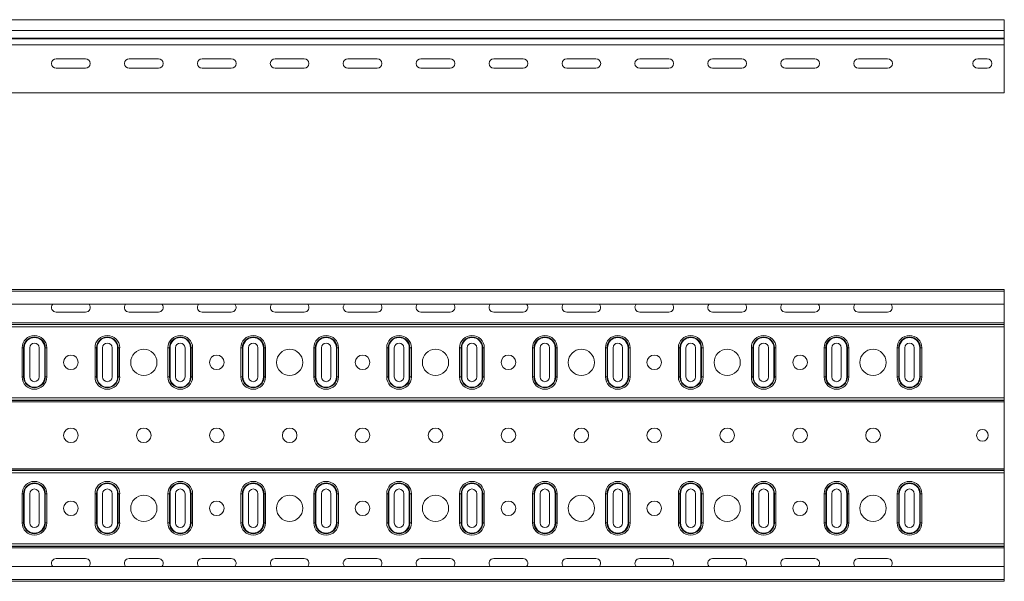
# Model space of a CAD drawing. Header units: millimetres. Extents: x -583 to 2827, y -4183 to -259.
# Tile 17 of 19: x 2085 to 2760, y -1904 to -1519. Entities that reach past the tile are written whole.
import ezdxf

# ---------------------------------------------------------------- set-up
doc = ezdxf.new("R2010")
doc.units = ezdxf.units.MM

msp = doc.modelspace()

# ---------------------------------------------------------------- linework, layer by layer
at = {"color": 7, "linetype": 'Continuous', "lineweight": 15}
for p, q in [((2759.92, -1519.15), (291.92, -1519.15)), ((2759.92, -1526.61), (2759.92, -1519.15)), ((291.92, -1526.61), (2759.92, -1526.61)), ((291.92, -1531.91), (2759.92, -1531.91)), ((291.92, -1532.28), (2759.92, -1532.28)), ((2759.92, -1531.91), (2759.92, -1526.61)), ((2759.92, -1532.28), (2759.92, -1531.91)), ((2759.92, -1536.41), (2759.92, -1532.28)), ((291.92, -1536.41), (2759.92, -1536.41)), ((2759.92, -1567.35), (2759.92, -1536.41)), ((2129.92, -1545.9), (2109.92, -1545.9)), ((2179.92, -1545.9), (2159.92, -1545.9)), ((2229.92, -1545.9), (2209.92, -1545.9)), ((2279.92, -1545.9), (2259.92, -1545.9)), ((2329.92, -1545.9), (2309.92, -1545.9)), ((2379.92, -1545.9), (2359.92, -1545.9)), ((2429.92, -1545.9), (2409.92, -1545.9)), ((2479.92, -1545.9), (2459.92, -1545.9)), ((2529.92, -1545.9), (2509.92, -1545.9)), ((2579.92, -1545.9), (2559.92, -1545.9)), ((2629.92, -1545.9), (2609.92, -1545.9)), ((2679.92, -1545.9), (2659.92, -1545.9)), ((2741.67, -1545.9), (2748.17, -1545.9)), ((2109.92, -1552.4), (2129.92, -1552.4)), ((2159.92, -1552.4), (2179.92, -1552.4)), ((2209.92, -1552.4), (2229.92, -1552.4)), ((2259.92, -1552.4), (2279.92, -1552.4)), ((2309.92, -1552.4), (2329.92, -1552.4)), ((2359.92, -1552.4), (2379.92, -1552.4)), ((2409.92, -1552.4), (2429.92, -1552.4)), ((2459.92, -1552.4), (2479.92, -1552.4)), ((2509.92, -1552.4), (2529.92, -1552.4)), ((2559.92, -1552.4), (2579.92, -1552.4)), ((2609.92, -1552.4), (2629.92, -1552.4)), ((2659.92, -1552.4), (2679.92, -1552.4)), ((2748.17, -1552.4), (2741.67, -1552.4)), ((291.92, -1569.15), (2759.92, -1569.15)), ((2759.92, -1569.15), (2759.92, -1567.35)), ((291.92, -1703.92), (2759.92, -1703.92)), ((2759.92, -1705.05), (291.92, -1705.05)), ((2759.92, -1705.05), (2759.92, -1703.92)), ((2759.92, -1714.15), (2759.92, -1705.05)), ((291.92, -1714.15), (2759.92, -1714.15)), ((2759.92, -1714.15), (2759.92, -1726.81)), ((2109.92, -1719.52), (2129.92, -1719.52)), ((2159.92, -1719.52), (2179.92, -1719.52)), ((2209.92, -1719.52), (2229.92, -1719.52)), ((2259.92, -1719.52), (2279.92, -1719.52)), ((2309.92, -1719.52), (2329.92, -1719.52)), ((2359.92, -1719.52), (2379.92, -1719.52)), ((2409.92, -1719.52), (2429.92, -1719.52)), ((2459.92, -1719.52), (2479.92, -1719.52)), ((2509.92, -1719.52), (2529.92, -1719.52)), ((2559.92, -1719.52), (2579.92, -1719.52)), ((2609.92, -1719.52), (2629.92, -1719.52)), ((2659.92, -1719.52), (2679.92, -1719.52)), ((291.92, -1726.81), (2759.92, -1726.81)), ((291.92, -1727.87), (2759.92, -1727.87)), ((291.92, -1727.99), (2759.92, -1727.99)), ((2759.92, -1726.81), (2759.92, -1727.87)), ((2759.92, -1727.87), (2759.92, -1727.99)), ((2759.92, -1727.99), (2759.92, -1729.54)), ((291.92, -1729.54), (2759.92, -1729.54)), ((2759.92, -1729.54), (2759.92, -1778.3)), ((2086.47, -1763.92), (2086.47, -1743.92)), ((2086.47, -1743.92), (2087.51, -1743.92)), ((2087.51, -1763.92), (2087.51, -1743.92)), ((2087.51, -1743.92), (2087.89, -1743.92)), ((2087.89, -1743.92), (2087.89, -1763.92)), ((2091.67, -1743.92), (2091.67, -1763.92)), ((2098.17, -1763.92), (2098.17, -1743.92)), ((2101.95, -1763.92), (2101.95, -1743.92)), ((2101.95, -1743.92), (2102.33, -1743.92)), ((2102.33, -1743.92), (2103.36, -1743.92)), ((2102.33, -1743.92), (2102.33, -1763.92)), ((2103.36, -1743.92), (2103.36, -1763.92)), ((2136.47, -1763.92), (2136.47, -1743.92)), ((2136.47, -1743.92), (2137.51, -1743.92)), ((2137.51, -1763.92), (2137.51, -1743.92)), ((2137.51, -1743.92), (2137.89, -1743.92)), ((2137.89, -1743.92), (2137.89, -1763.92)), ((2141.67, -1743.92), (2141.67, -1763.92)), ((2148.17, -1763.92), (2148.17, -1743.92)), ((2151.95, -1763.92), (2151.95, -1743.92)), ((2151.95, -1743.92), (2152.33, -1743.92)), ((2152.33, -1743.92), (2153.36, -1743.92)), ((2152.33, -1743.92), (2152.33, -1763.92)), ((2153.36, -1743.92), (2153.36, -1763.92)), ((2186.47, -1763.92), (2186.47, -1743.92)), ((2186.47, -1743.92), (2187.51, -1743.92)), ((2187.51, -1763.92), (2187.51, -1743.92)), ((2187.51, -1743.92), (2187.89, -1743.92)), ((2187.89, -1743.92), (2187.89, -1763.92)), ((2191.67, -1743.92), (2191.67, -1763.92)), ((2198.17, -1763.92), (2198.17, -1743.92)), ((2201.95, -1763.92), (2201.95, -1743.92)), ((2201.95, -1743.92), (2202.33, -1743.92)), ((2202.33, -1743.92), (2203.36, -1743.92)), ((2202.33, -1743.92), (2202.33, -1763.92)), ((2203.36, -1743.92), (2203.36, -1763.92)), ((2236.47, -1763.92), (2236.47, -1743.92)), ((2236.47, -1743.92), (2237.51, -1743.92)), ((2237.51, -1763.92), (2237.51, -1743.92)), ((2237.51, -1743.92), (2237.89, -1743.92)), ((2237.89, -1743.92), (2237.89, -1763.92)), ((2241.67, -1743.92), (2241.67, -1763.92)), ((2248.17, -1763.92), (2248.17, -1743.92)), ((2251.95, -1763.92), (2251.95, -1743.92)), ((2251.95, -1743.92), (2252.33, -1743.92)), ((2252.33, -1743.92), (2253.36, -1743.92)), ((2252.33, -1743.92), (2252.33, -1763.92)), ((2253.36, -1743.92), (2253.36, -1763.92)), ((2286.47, -1763.92), (2286.47, -1743.92)), ((2286.47, -1743.92), (2287.51, -1743.92)), ((2287.51, -1763.92), (2287.51, -1743.92)), ((2287.51, -1743.92), (2287.89, -1743.92)), ((2287.89, -1743.92), (2287.89, -1763.92)), ((2291.67, -1743.92), (2291.67, -1763.92)), ((2298.17, -1763.92), (2298.17, -1743.92)), ((2301.95, -1743.92), (2302.33, -1743.92)), ((2301.95, -1763.92), (2301.95, -1743.92)), ((2302.33, -1743.92), (2303.36, -1743.92)), ((2302.33, -1743.92), (2302.33, -1763.92)), ((2303.36, -1743.92), (2303.36, -1763.92)), ((2336.47, -1763.92), (2336.47, -1743.92)), ((2336.47, -1743.92), (2337.51, -1743.92)), ((2337.51, -1763.92), (2337.51, -1743.92)), ((2337.51, -1743.92), (2337.89, -1743.92)), ((2337.89, -1743.92), (2337.89, -1763.92)), ((2341.67, -1743.92), (2341.67, -1763.92)), ((2348.17, -1763.92), (2348.17, -1743.92)), ((2351.95, -1763.92), (2351.95, -1743.92)), ((2351.95, -1743.92), (2352.33, -1743.92)), ((2352.33, -1743.92), (2353.36, -1743.92)), ((2352.33, -1743.92), (2352.33, -1763.92)), ((2353.36, -1743.92), (2353.36, -1763.92)), ((2386.47, -1763.92), (2386.47, -1743.92)), ((2386.47, -1743.92), (2387.51, -1743.92)), ((2387.51, -1763.92), (2387.51, -1743.92)), ((2387.51, -1743.92), (2387.89, -1743.92)), ((2387.89, -1743.92), (2387.89, -1763.92)), ((2391.67, -1743.92), (2391.67, -1763.92)), ((2398.17, -1763.92), (2398.17, -1743.92)), ((2401.95, -1763.92), (2401.95, -1743.92)), ((2401.95, -1743.92), (2402.33, -1743.92)), ((2402.33, -1743.92), (2403.36, -1743.92)), ((2402.33, -1743.92), (2402.33, -1763.92)), ((2403.36, -1743.92), (2403.36, -1763.92)), ((2436.47, -1763.92), (2436.47, -1743.92)), ((2436.47, -1743.92), (2437.51, -1743.92)), ((2437.51, -1763.92), (2437.51, -1743.92)), ((2437.51, -1743.92), (2437.89, -1743.92)), ((2437.89, -1743.92), (2437.89, -1763.92)), ((2441.67, -1743.92), (2441.67, -1763.92)), ((2448.17, -1763.92), (2448.17, -1743.92)), ((2451.95, -1763.92), (2451.95, -1743.92)), ((2451.95, -1743.92), (2452.33, -1743.92)), ((2452.33, -1743.92), (2453.36, -1743.92)), ((2452.33, -1743.92), (2452.33, -1763.92)), ((2453.36, -1743.92), (2453.36, -1763.92)), ((2486.47, -1763.92), (2486.47, -1743.92)), ((2486.47, -1743.92), (2487.51, -1743.92)), ((2487.51, -1763.92), (2487.51, -1743.92)), ((2487.51, -1743.92), (2487.89, -1743.92)), ((2487.89, -1743.92), (2487.89, -1763.92)), ((2491.67, -1743.92), (2491.67, -1763.92)), ((2498.17, -1763.92), (2498.17, -1743.92)), ((2501.95, -1763.92), (2501.95, -1743.92)), ((2501.95, -1743.92), (2502.33, -1743.92)), ((2502.33, -1743.92), (2503.36, -1743.92)), ((2502.33, -1743.92), (2502.33, -1763.92)), ((2503.36, -1743.92), (2503.36, -1763.92)), ((2536.47, -1763.92), (2536.47, -1743.92)), ((2536.47, -1743.92), (2537.51, -1743.92)), ((2537.51, -1763.92), (2537.51, -1743.92)), ((2537.51, -1743.92), (2537.89, -1743.92)), ((2537.89, -1743.92), (2537.89, -1763.92)), ((2541.67, -1743.92), (2541.67, -1763.92)), ((2548.17, -1763.92), (2548.17, -1743.92)), ((2551.95, -1763.92), (2551.95, -1743.92)), ((2551.95, -1743.92), (2552.33, -1743.92)), ((2552.33, -1743.92), (2553.36, -1743.92)), ((2552.33, -1743.92), (2552.33, -1763.92)), ((2553.36, -1743.92), (2553.36, -1763.92)), ((2586.47, -1763.92), (2586.47, -1743.92)), ((2586.47, -1743.92), (2587.51, -1743.92)), ((2587.51, -1763.92), (2587.51, -1743.92)), ((2587.51, -1743.92), (2587.89, -1743.92)), ((2587.89, -1743.92), (2587.89, -1763.92)), ((2591.67, -1743.92), (2591.67, -1763.92)), ((2598.17, -1763.92), (2598.17, -1743.92)), ((2601.95, -1763.92), (2601.95, -1743.92)), ((2601.95, -1743.92), (2602.33, -1743.92)), ((2602.33, -1743.92), (2603.36, -1743.92)), ((2602.33, -1743.92), (2602.33, -1763.92)), ((2603.36, -1743.92), (2603.36, -1763.92)), ((2636.47, -1763.92), (2636.47, -1743.92)), ((2636.47, -1743.92), (2637.51, -1743.92)), ((2637.51, -1763.92), (2637.51, -1743.92)), ((2637.51, -1743.92), (2637.89, -1743.92)), ((2637.89, -1743.92), (2637.89, -1763.92)), ((2641.67, -1743.92), (2641.67, -1763.92)), ((2648.17, -1763.92), (2648.17, -1743.92)), ((2651.95, -1763.92), (2651.95, -1743.92)), ((2651.95, -1743.92), (2652.33, -1743.92)), ((2652.33, -1743.92), (2653.36, -1743.92)), ((2652.33, -1743.92), (2652.33, -1763.92)), ((2653.36, -1743.92), (2653.36, -1763.92)), ((2686.47, -1763.92), (2686.47, -1743.92)), ((2686.47, -1743.92), (2687.51, -1743.92)), ((2687.51, -1763.92), (2687.51, -1743.92)), ((2687.51, -1743.92), (2687.89, -1743.92)), ((2687.89, -1743.92), (2687.89, -1763.92)), ((2691.67, -1743.92), (2691.67, -1763.92)), ((2698.17, -1763.92), (2698.17, -1743.92)), ((2701.95, -1763.92), (2701.95, -1743.92)), ((2701.95, -1743.92), (2702.33, -1743.92)), ((2702.33, -1743.92), (2703.36, -1743.92)), ((2702.33, -1743.92), (2702.33, -1763.92)), ((2703.36, -1743.92), (2703.36, -1763.92)), ((2086.47, -1763.92), (2087.51, -1763.92)), ((2087.51, -1763.92), (2087.89, -1763.92)), ((2101.95, -1763.92), (2102.33, -1763.92)), ((2102.33, -1763.92), (2103.36, -1763.92)), ((2136.47, -1763.92), (2137.51, -1763.92)), ((2137.51, -1763.92), (2137.89, -1763.92)), ((2151.95, -1763.92), (2152.33, -1763.92)), ((2152.33, -1763.92), (2153.36, -1763.92)), ((2186.47, -1763.92), (2187.51, -1763.92)), ((2187.51, -1763.92), (2187.89, -1763.92)), ((2201.95, -1763.92), (2202.33, -1763.92)), ((2202.33, -1763.92), (2203.36, -1763.92)), ((2236.47, -1763.92), (2237.51, -1763.92)), ((2237.51, -1763.92), (2237.89, -1763.92)), ((2251.95, -1763.92), (2252.33, -1763.92)), ((2252.33, -1763.92), (2253.36, -1763.92)), ((2286.47, -1763.92), (2287.51, -1763.92)), ((2287.51, -1763.92), (2287.89, -1763.92)), ((2301.95, -1763.92), (2302.33, -1763.92)), ((2302.33, -1763.92), (2303.36, -1763.92)), ((2336.47, -1763.92), (2337.51, -1763.92)), ((2337.51, -1763.92), (2337.89, -1763.92)), ((2351.95, -1763.92), (2352.33, -1763.92)), ((2352.33, -1763.92), (2353.36, -1763.92)), ((2386.47, -1763.92), (2387.51, -1763.92)), ((2387.51, -1763.92), (2387.89, -1763.92)), ((2401.95, -1763.92), (2402.33, -1763.92)), ((2402.33, -1763.92), (2403.36, -1763.92)), ((2436.47, -1763.92), (2437.51, -1763.92)), ((2437.51, -1763.92), (2437.89, -1763.92)), ((2451.95, -1763.92), (2452.33, -1763.92)), ((2452.33, -1763.92), (2453.36, -1763.92)), ((2486.47, -1763.92), (2487.51, -1763.92)), ((2487.51, -1763.92), (2487.89, -1763.92)), ((2501.95, -1763.92), (2502.33, -1763.92)), ((2502.33, -1763.92), (2503.36, -1763.92)), ((2536.47, -1763.92), (2537.51, -1763.92)), ((2537.51, -1763.92), (2537.89, -1763.92)), ((2551.95, -1763.92), (2552.33, -1763.92)), ((2552.33, -1763.92), (2553.36, -1763.92)), ((2586.47, -1763.92), (2587.51, -1763.92)), ((2587.51, -1763.92), (2587.89, -1763.92)), ((2601.95, -1763.92), (2602.33, -1763.92)), ((2602.33, -1763.92), (2603.36, -1763.92)), ((2636.47, -1763.92), (2637.51, -1763.92)), ((2637.51, -1763.92), (2637.89, -1763.92)), ((2651.95, -1763.92), (2652.33, -1763.92)), ((2652.33, -1763.92), (2653.36, -1763.92)), ((2686.47, -1763.92), (2687.51, -1763.92)), ((2687.51, -1763.92), (2687.89, -1763.92)), ((2701.95, -1763.92), (2702.33, -1763.92)), ((2702.33, -1763.92), (2703.36, -1763.92)), ((291.92, -1778.3), (2759.92, -1778.3)), ((291.92, -1779.86), (2759.92, -1779.86)), ((291.92, -1779.97), (2759.92, -1779.97)), ((291.92, -1781.03), (2759.92, -1781.03)), ((2759.92, -1778.3), (2759.92, -1779.86)), ((2759.92, -1779.86), (2759.92, -1779.97)), ((2759.92, -1779.97), (2759.92, -1781.03)), ((2759.92, -1781.03), (2759.92, -1826.81)), ((291.92, -1826.81), (2759.92, -1826.81)), ((291.92, -1827.87), (2759.92, -1827.87)), ((291.92, -1827.99), (2759.92, -1827.99)), ((2759.92, -1826.81), (2759.92, -1827.87)), ((2759.92, -1827.87), (2759.92, -1827.99)), ((2759.92, -1827.99), (2759.92, -1829.54)), ((291.92, -1829.54), (2759.92, -1829.54)), ((2759.92, -1829.54), (2759.92, -1878.3)), ((2086.47, -1863.92), (2086.47, -1843.92)), ((2086.47, -1843.92), (2087.51, -1843.92)), ((2087.51, -1863.92), (2087.51, -1843.92)), ((2087.51, -1843.92), (2087.89, -1843.92)), ((2087.89, -1843.92), (2087.89, -1863.92)), ((2091.67, -1843.92), (2091.67, -1863.92)), ((2098.17, -1863.92), (2098.17, -1843.92)), ((2101.95, -1863.92), (2101.95, -1843.92)), ((2101.95, -1843.92), (2102.33, -1843.92)), ((2102.33, -1843.92), (2103.36, -1843.92)), ((2102.33, -1843.92), (2102.33, -1863.92)), ((2103.36, -1843.92), (2103.36, -1863.92)), ((2136.47, -1863.92), (2136.47, -1843.92)), ((2136.47, -1843.92), (2137.51, -1843.92)), ((2137.51, -1863.92), (2137.51, -1843.92)), ((2137.51, -1843.92), (2137.89, -1843.92)), ((2137.89, -1843.92), (2137.89, -1863.92)), ((2141.67, -1843.92), (2141.67, -1863.92)), ((2148.17, -1863.92), (2148.17, -1843.92)), ((2151.95, -1863.92), (2151.95, -1843.92)), ((2151.95, -1843.92), (2152.33, -1843.92)), ((2152.33, -1843.92), (2153.36, -1843.92)), ((2152.33, -1843.92), (2152.33, -1863.92)), ((2153.36, -1843.92), (2153.36, -1863.92)), ((2186.47, -1863.92), (2186.47, -1843.92)), ((2186.47, -1843.92), (2187.51, -1843.92)), ((2187.51, -1863.92), (2187.51, -1843.92)), ((2187.51, -1843.92), (2187.89, -1843.92)), ((2187.89, -1843.92), (2187.89, -1863.92)), ((2191.67, -1843.92), (2191.67, -1863.92)), ((2198.17, -1863.92), (2198.17, -1843.92)), ((2201.95, -1863.92), (2201.95, -1843.92)), ((2201.95, -1843.92), (2202.33, -1843.92)), ((2202.33, -1843.92), (2203.36, -1843.92)), ((2202.33, -1843.92), (2202.33, -1863.92)), ((2203.36, -1843.92), (2203.36, -1863.92)), ((2236.47, -1863.92), (2236.47, -1843.92)), ((2236.47, -1843.92), (2237.51, -1843.92)), ((2237.51, -1863.92), (2237.51, -1843.92)), ((2237.51, -1843.92), (2237.89, -1843.92)), ((2237.89, -1843.92), (2237.89, -1863.92)), ((2241.67, -1843.92), (2241.67, -1863.92)), ((2248.17, -1863.92), (2248.17, -1843.92)), ((2251.95, -1863.92), (2251.95, -1843.92)), ((2251.95, -1843.92), (2252.33, -1843.92)), ((2252.33, -1843.92), (2253.36, -1843.92)), ((2252.33, -1843.92), (2252.33, -1863.92)), ((2253.36, -1843.92), (2253.36, -1863.92)), ((2286.47, -1863.92), (2286.47, -1843.92)), ((2286.47, -1843.92), (2287.51, -1843.92)), ((2287.51, -1863.92), (2287.51, -1843.92)), ((2287.51, -1843.92), (2287.89, -1843.92)), ((2287.89, -1843.92), (2287.89, -1863.92)), ((2291.67, -1843.92), (2291.67, -1863.92)), ((2298.17, -1863.92), (2298.17, -1843.92)), ((2301.95, -1843.92), (2302.33, -1843.92)), ((2301.95, -1863.92), (2301.95, -1843.92)), ((2302.33, -1843.92), (2303.36, -1843.92)), ((2302.33, -1843.92), (2302.33, -1863.92)), ((2303.36, -1843.92), (2303.36, -1863.92)), ((2336.47, -1863.92), (2336.47, -1843.92)), ((2336.47, -1843.92), (2337.51, -1843.92)), ((2337.51, -1863.92), (2337.51, -1843.92)), ((2337.51, -1843.92), (2337.89, -1843.92)), ((2337.89, -1843.92), (2337.89, -1863.92)), ((2341.67, -1843.92), (2341.67, -1863.92)), ((2348.17, -1863.92), (2348.17, -1843.92)), ((2351.95, -1863.92), (2351.95, -1843.92)), ((2351.95, -1843.92), (2352.33, -1843.92)), ((2352.33, -1843.92), (2353.36, -1843.92)), ((2352.33, -1843.92), (2352.33, -1863.92)), ((2353.36, -1843.92), (2353.36, -1863.92)), ((2386.47, -1863.92), (2386.47, -1843.92)), ((2386.47, -1843.92), (2387.51, -1843.92)), ((2387.51, -1863.92), (2387.51, -1843.92)), ((2387.51, -1843.92), (2387.89, -1843.92)), ((2387.89, -1843.92), (2387.89, -1863.92)), ((2391.67, -1843.92), (2391.67, -1863.92)), ((2398.17, -1863.92), (2398.17, -1843.92)), ((2401.95, -1863.92), (2401.95, -1843.92)), ((2401.95, -1843.92), (2402.33, -1843.92)), ((2402.33, -1843.92), (2403.36, -1843.92)), ((2402.33, -1843.92), (2402.33, -1863.92)), ((2403.36, -1843.92), (2403.36, -1863.92)), ((2436.47, -1863.92), (2436.47, -1843.92)), ((2436.47, -1843.92), (2437.51, -1843.92)), ((2437.51, -1863.92), (2437.51, -1843.92)), ((2437.51, -1843.92), (2437.89, -1843.92)), ((2437.89, -1843.92), (2437.89, -1863.92)), ((2441.67, -1843.92), (2441.67, -1863.92)), ((2448.17, -1863.92), (2448.17, -1843.92)), ((2451.95, -1863.92), (2451.95, -1843.92)), ((2451.95, -1843.92), (2452.33, -1843.92)), ((2452.33, -1843.92), (2453.36, -1843.92)), ((2452.33, -1843.92), (2452.33, -1863.92)), ((2453.36, -1843.92), (2453.36, -1863.92)), ((2486.47, -1863.92), (2486.47, -1843.92)), ((2486.47, -1843.92), (2487.51, -1843.92)), ((2487.51, -1863.92), (2487.51, -1843.92)), ((2487.51, -1843.92), (2487.89, -1843.92)), ((2487.89, -1843.92), (2487.89, -1863.92)), ((2491.67, -1843.92), (2491.67, -1863.92)), ((2498.17, -1863.92), (2498.17, -1843.92)), ((2501.95, -1863.92), (2501.95, -1843.92)), ((2501.95, -1843.92), (2502.33, -1843.92)), ((2502.33, -1843.92), (2503.36, -1843.92)), ((2502.33, -1843.92), (2502.33, -1863.92)), ((2503.36, -1843.92), (2503.36, -1863.92)), ((2536.47, -1863.92), (2536.47, -1843.92)), ((2536.47, -1843.92), (2537.51, -1843.92)), ((2537.51, -1863.92), (2537.51, -1843.92)), ((2537.51, -1843.92), (2537.89, -1843.92)), ((2537.89, -1843.92), (2537.89, -1863.92)), ((2541.67, -1843.92), (2541.67, -1863.92)), ((2548.17, -1863.92), (2548.17, -1843.92)), ((2551.95, -1863.92), (2551.95, -1843.92)), ((2551.95, -1843.92), (2552.33, -1843.92)), ((2552.33, -1843.92), (2553.36, -1843.92)), ((2552.33, -1843.92), (2552.33, -1863.92)), ((2553.36, -1843.92), (2553.36, -1863.92)), ((2586.47, -1863.92), (2586.47, -1843.92)), ((2586.47, -1843.92), (2587.51, -1843.92)), ((2587.51, -1863.92), (2587.51, -1843.92)), ((2587.51, -1843.92), (2587.89, -1843.92)), ((2587.89, -1843.92), (2587.89, -1863.92)), ((2591.67, -1843.92), (2591.67, -1863.92)), ((2598.17, -1863.92), (2598.17, -1843.92)), ((2601.95, -1863.92), (2601.95, -1843.92)), ((2601.95, -1843.92), (2602.33, -1843.92)), ((2602.33, -1843.92), (2603.36, -1843.92)), ((2602.33, -1843.92), (2602.33, -1863.92)), ((2603.36, -1843.92), (2603.36, -1863.92)), ((2636.47, -1863.92), (2636.47, -1843.92)), ((2636.47, -1843.92), (2637.51, -1843.92)), ((2637.51, -1863.92), (2637.51, -1843.92)), ((2637.51, -1843.92), (2637.89, -1843.92)), ((2637.89, -1843.92), (2637.89, -1863.92)), ((2641.67, -1843.92), (2641.67, -1863.92)), ((2648.17, -1863.92), (2648.17, -1843.92)), ((2651.95, -1863.92), (2651.95, -1843.92)), ((2651.95, -1843.92), (2652.33, -1843.92)), ((2652.33, -1843.92), (2653.36, -1843.92)), ((2652.33, -1843.92), (2652.33, -1863.92)), ((2653.36, -1843.92), (2653.36, -1863.92)), ((2686.47, -1863.92), (2686.47, -1843.92)), ((2686.47, -1843.92), (2687.51, -1843.92)), ((2687.51, -1863.92), (2687.51, -1843.92)), ((2687.51, -1843.92), (2687.89, -1843.92)), ((2687.89, -1843.92), (2687.89, -1863.92)), ((2691.67, -1843.92), (2691.67, -1863.92)), ((2698.17, -1863.92), (2698.17, -1843.92)), ((2701.95, -1863.92), (2701.95, -1843.92)), ((2701.95, -1843.92), (2702.33, -1843.92)), ((2702.33, -1843.92), (2703.36, -1843.92)), ((2702.33, -1843.92), (2702.33, -1863.92)), ((2703.36, -1843.92), (2703.36, -1863.92)), ((2086.47, -1863.92), (2087.51, -1863.92)), ((2087.51, -1863.92), (2087.89, -1863.92)), ((2101.95, -1863.92), (2102.33, -1863.92)), ((2102.33, -1863.92), (2103.36, -1863.92)), ((2136.47, -1863.92), (2137.51, -1863.92)), ((2137.51, -1863.92), (2137.89, -1863.92)), ((2151.95, -1863.92), (2152.33, -1863.92)), ((2152.33, -1863.92), (2153.36, -1863.92)), ((2186.47, -1863.92), (2187.51, -1863.92)), ((2187.51, -1863.92), (2187.89, -1863.92)), ((2201.95, -1863.92), (2202.33, -1863.92)), ((2202.33, -1863.92), (2203.36, -1863.92)), ((2236.47, -1863.92), (2237.51, -1863.92)), ((2237.51, -1863.92), (2237.89, -1863.92)), ((2251.95, -1863.92), (2252.33, -1863.92)), ((2252.33, -1863.92), (2253.36, -1863.92)), ((2286.47, -1863.92), (2287.51, -1863.92)), ((2287.51, -1863.92), (2287.89, -1863.92)), ((2301.95, -1863.92), (2302.33, -1863.92)), ((2302.33, -1863.92), (2303.36, -1863.92)), ((2336.47, -1863.92), (2337.51, -1863.92)), ((2337.51, -1863.92), (2337.89, -1863.92)), ((2351.95, -1863.92), (2352.33, -1863.92)), ((2352.33, -1863.92), (2353.36, -1863.92)), ((2386.47, -1863.92), (2387.51, -1863.92)), ((2387.51, -1863.92), (2387.89, -1863.92)), ((2401.95, -1863.92), (2402.33, -1863.92)), ((2402.33, -1863.92), (2403.36, -1863.92)), ((2436.47, -1863.92), (2437.51, -1863.92)), ((2437.51, -1863.92), (2437.89, -1863.92)), ((2451.95, -1863.92), (2452.33, -1863.92)), ((2452.33, -1863.92), (2453.36, -1863.92)), ((2486.47, -1863.92), (2487.51, -1863.92)), ((2487.51, -1863.92), (2487.89, -1863.92)), ((2501.95, -1863.92), (2502.33, -1863.92)), ((2502.33, -1863.92), (2503.36, -1863.92)), ((2536.47, -1863.92), (2537.51, -1863.92)), ((2537.51, -1863.92), (2537.89, -1863.92)), ((2551.95, -1863.92), (2552.33, -1863.92)), ((2552.33, -1863.92), (2553.36, -1863.92)), ((2586.47, -1863.92), (2587.51, -1863.92)), ((2587.51, -1863.92), (2587.89, -1863.92)), ((2601.95, -1863.92), (2602.33, -1863.92)), ((2602.33, -1863.92), (2603.36, -1863.92)), ((2636.47, -1863.92), (2637.51, -1863.92)), ((2637.51, -1863.92), (2637.89, -1863.92)), ((2651.95, -1863.92), (2652.33, -1863.92)), ((2652.33, -1863.92), (2653.36, -1863.92)), ((2686.47, -1863.92), (2687.51, -1863.92)), ((2687.51, -1863.92), (2687.89, -1863.92)), ((2701.95, -1863.92), (2702.33, -1863.92)), ((2702.33, -1863.92), (2703.36, -1863.92)), ((291.92, -1878.3), (2759.92, -1878.3)), ((291.92, -1879.86), (2759.92, -1879.86)), ((291.92, -1879.97), (2759.92, -1879.97)), ((291.92, -1881.03), (2759.92, -1881.03)), ((2759.92, -1878.3), (2759.92, -1879.86)), ((2759.92, -1879.86), (2759.92, -1879.97)), ((2759.92, -1879.97), (2759.92, -1881.03)), ((2759.92, -1881.03), (2759.92, -1893.7)), ((2129.92, -1888.33), (2109.92, -1888.33)), ((2179.92, -1888.33), (2159.92, -1888.33)), ((2229.92, -1888.33), (2209.92, -1888.33)), ((2279.92, -1888.33), (2259.92, -1888.33)), ((2329.92, -1888.33), (2309.92, -1888.33)), ((2379.92, -1888.33), (2359.92, -1888.33)), ((2429.92, -1888.33), (2409.92, -1888.33)), ((2479.92, -1888.33), (2459.92, -1888.33)), ((2529.92, -1888.33), (2509.92, -1888.33)), ((2579.92, -1888.33), (2559.92, -1888.33)), ((2629.92, -1888.33), (2609.92, -1888.33)), ((2679.92, -1888.33), (2659.92, -1888.33)), ((2759.92, -1893.7), (291.92, -1893.7)), ((2759.92, -1902.8), (2759.92, -1893.7)), ((291.92, -1902.8), (2759.92, -1902.8)), ((2759.92, -1903.92), (2759.92, -1902.8)), ((291.92, -1903.92), (2759.92, -1903.92))]:
    msp.add_line(p, q, dxfattribs=at)
for centre, radius in [((2169.92, -1753.92), 9), ((2269.92, -1753.92), 9), ((2369.92, -1753.92), 9), ((2469.92, -1753.92), 9), ((2569.92, -1753.92), 9), ((2669.92, -1753.92), 9), ((2119.92, -1753.92), 5), ((2219.92, -1753.92), 5), ((2319.92, -1753.92), 5), ((2419.92, -1753.92), 5), ((2519.92, -1753.92), 5), ((2619.92, -1753.92), 5), ((2119.92, -1803.92), 5), ((2169.92, -1803.92), 5), ((2219.92, -1803.92), 5), ((2269.92, -1803.92), 5), ((2319.92, -1803.92), 5), ((2369.92, -1803.92), 5), ((2419.92, -1803.92), 5), ((2469.92, -1803.92), 5), ((2519.92, -1803.92), 5), ((2569.92, -1803.92), 5), ((2619.92, -1803.92), 5), ((2669.92, -1803.92), 5), ((2744.92, -1803.92), 4), ((2119.92, -1853.92), 5), ((2169.92, -1853.92), 9), ((2219.92, -1853.92), 5), ((2269.92, -1853.92), 9), ((2319.92, -1853.92), 5), ((2369.92, -1853.92), 9), ((2419.92, -1853.92), 5), ((2469.92, -1853.92), 9), ((2519.92, -1853.92), 5), ((2569.92, -1853.92), 9), ((2619.92, -1853.92), 5), ((2669.92, -1853.92), 9)]:
    msp.add_circle(centre, radius, dxfattribs=at)
for centre, radius, start, end in [((2109.92, -1549.15), 3.25, 90, 270), ((2129.92, -1549.15), 3.25, 270, 90), ((2159.92, -1549.15), 3.25, 90, 270), ((2179.92, -1549.15), 3.25, 270, 90), ((2209.92, -1549.15), 3.25, 90, 270), ((2229.92, -1549.15), 3.25, 270, 90), ((2259.92, -1549.15), 3.25, 90, 270), ((2279.92, -1549.15), 3.25, 270, 90), ((2309.92, -1549.15), 3.25, 90, 270), ((2329.92, -1549.15), 3.25, 270, 90), ((2359.92, -1549.15), 3.25, 90, 270), ((2379.92, -1549.15), 3.25, 270, 90), ((2409.92, -1549.15), 3.25, 90, 270), ((2429.92, -1549.15), 3.25, 270, 90), ((2459.92, -1549.15), 3.25, 90, 270), ((2479.92, -1549.15), 3.25, 270, 90), ((2509.92, -1549.15), 3.25, 90, 270), ((2529.92, -1549.15), 3.25, 270, 90), ((2559.92, -1549.15), 3.25, 90, 270), ((2579.92, -1549.15), 3.25, 270, 90), ((2609.92, -1549.15), 3.25, 90, 270), ((2629.92, -1549.15), 3.25, 270, 90), ((2659.92, -1549.15), 3.25, 90, 270), ((2679.92, -1549.15), 3.25, 270, 90), ((2741.67, -1549.15), 3.25, 90, 270), ((2748.17, -1549.15), 3.25, 270, 90), ((2109.92, -1716.27), 3.25, 139.29895, 270), ((2129.92, -1716.27), 3.25, 270, 40.70105), ((2159.92, -1716.27), 3.25, 139.29895, 270), ((2179.92, -1716.27), 3.25, 270, 40.70105), ((2209.92, -1716.27), 3.25, 139.29895, 270), ((2229.92, -1716.27), 3.25, 270, 40.70105), ((2259.92, -1716.27), 3.25, 139.29895, 270), ((2279.92, -1716.27), 3.25, 270, 40.70105), ((2309.92, -1716.27), 3.25, 139.29895, 270), ((2329.92, -1716.27), 3.25, 270, 40.70105), ((2359.92, -1716.27), 3.25, 139.29895, 270), ((2379.92, -1716.27), 3.25, 270, 40.70105), ((2409.92, -1716.27), 3.25, 139.29895, 270), ((2429.92, -1716.27), 3.25, 270, 40.70105), ((2459.92, -1716.27), 3.25, 139.29895, 270), ((2479.92, -1716.27), 3.25, 270, 40.70105), ((2509.92, -1716.27), 3.25, 139.29895, 270), ((2529.92, -1716.27), 3.25, 270, 40.70105), ((2559.92, -1716.27), 3.25, 139.29895, 270), ((2579.92, -1716.27), 3.25, 270, 40.70105), ((2609.92, -1716.27), 3.25, 139.29895, 270), ((2629.92, -1716.27), 3.25, 270, 40.70105), ((2659.92, -1716.27), 3.25, 139.29895, 270), ((2679.92, -1716.27), 3.25, 270, 40.70105), ((2094.92, -1743.92), 8.45, 0, 180), ((2094.92, -1743.92), 7.41, 0, 180), ((2094.92, -1743.92), 7.03, 0, 180), ((2094.92, -1743.92), 3.25, 0, 180), ((2144.92, -1743.92), 8.45, 0, 180), ((2144.92, -1743.92), 7.41, 0, 180), ((2144.92, -1743.92), 7.03, 0, 180), ((2144.92, -1743.92), 3.25, 0, 180), ((2194.92, -1743.92), 8.45, 0, 180), ((2194.92, -1743.92), 7.41, 0, 180), ((2194.92, -1743.92), 7.03, 0, 180), ((2194.92, -1743.92), 3.25, 0, 180), ((2244.92, -1743.92), 8.45, 0, 180), ((2244.92, -1743.92), 7.41, 0, 180), ((2244.92, -1743.92), 7.03, 0, 180), ((2244.92, -1743.92), 3.25, 0, 180), ((2294.92, -1743.92), 8.45, 0, 180), ((2294.92, -1743.92), 7.41, 0, 180), ((2294.92, -1743.92), 7.03, 0, 180), ((2294.92, -1743.92), 3.25, 0, 180), ((2344.92, -1743.92), 8.45, 0, 180), ((2344.92, -1743.92), 7.41, 0, 180), ((2344.92, -1743.92), 7.03, 0, 180), ((2344.92, -1743.92), 3.25, 0, 180), ((2394.92, -1743.92), 8.45, 0, 180), ((2394.92, -1743.92), 7.41, 0, 180), ((2394.92, -1743.92), 7.03, 0, 180), ((2394.92, -1743.92), 3.25, 0, 180), ((2444.92, -1743.92), 8.45, 0, 180), ((2444.92, -1743.92), 7.41, 0, 180), ((2444.92, -1743.92), 7.03, 0, 180), ((2444.92, -1743.92), 3.25, 0, 180), ((2494.92, -1743.92), 8.45, 0, 180), ((2494.92, -1743.92), 7.41, 0, 180), ((2494.92, -1743.92), 7.03, 0, 180), ((2494.92, -1743.92), 3.25, 0, 180), ((2544.92, -1743.92), 8.45, 0, 180), ((2544.92, -1743.92), 7.41, 0, 180), ((2544.92, -1743.92), 7.03, 0, 180), ((2544.92, -1743.92), 3.25, 0, 180), ((2594.92, -1743.92), 8.45, 0, 180), ((2594.92, -1743.92), 7.41, 0, 180), ((2594.92, -1743.92), 7.03, 0, 180), ((2594.92, -1743.92), 3.25, 0, 180), ((2644.92, -1743.92), 8.45, 0, 180), ((2644.92, -1743.92), 7.41, 0, 180), ((2644.92, -1743.92), 7.03, 0, 180), ((2644.92, -1743.92), 3.25, 0, 180), ((2694.92, -1743.92), 8.45, 0, 180), ((2694.92, -1743.92), 7.41, 0, 180), ((2694.92, -1743.92), 7.03, 0, 180), ((2694.92, -1743.92), 3.25, 0, 180), ((2094.92, -1763.92), 8.45, 180, 0), ((2094.92, -1763.92), 7.41, 180, 0), ((2094.92, -1763.92), 7.03, 180, 0), ((2094.92, -1763.92), 3.25, 180, 0), ((2144.92, -1763.92), 8.45, 180, 0), ((2144.92, -1763.92), 7.41, 180, 0), ((2144.92, -1763.92), 7.03, 180, 0), ((2144.92, -1763.92), 3.25, 180, 0), ((2194.92, -1763.92), 8.45, 180, 0), ((2194.92, -1763.92), 7.41, 180, 0), ((2194.92, -1763.92), 7.03, 180, 0), ((2194.92, -1763.92), 3.25, 180, 0), ((2244.92, -1763.92), 8.45, 180, 0), ((2244.92, -1763.92), 7.41, 180, 0), ((2244.92, -1763.92), 7.03, 180, 0), ((2244.92, -1763.92), 3.25, 180, 0), ((2294.92, -1763.92), 8.45, 180, 0), ((2294.92, -1763.92), 7.41, 180, 0), ((2294.92, -1763.92), 7.03, 180, 0), ((2294.92, -1763.92), 3.25, 180, 0), ((2344.92, -1763.92), 8.45, 180, 0), ((2344.92, -1763.92), 7.41, 180, 0), ((2344.92, -1763.92), 7.03, 180, 0), ((2344.92, -1763.92), 3.25, 180, 0), ((2394.92, -1763.92), 8.45, 180, 0), ((2394.92, -1763.92), 7.41, 180, 0), ((2394.92, -1763.92), 7.03, 180, 0), ((2394.92, -1763.92), 3.25, 180, 0), ((2444.92, -1763.92), 8.45, 180, 0), ((2444.92, -1763.92), 7.41, 180, 0), ((2444.92, -1763.92), 7.03, 180, 0), ((2444.92, -1763.92), 3.25, 180, 0), ((2494.92, -1763.92), 8.45, 180, 0), ((2494.92, -1763.92), 7.41, 180, 0), ((2494.92, -1763.92), 7.03, 180, 0), ((2494.92, -1763.92), 3.25, 180, 0), ((2544.92, -1763.92), 8.45, 180, 0), ((2544.92, -1763.92), 7.41, 180, 0), ((2544.92, -1763.92), 7.03, 180, 0), ((2544.92, -1763.92), 3.25, 180, 0), ((2594.92, -1763.92), 8.45, 180, 0), ((2594.92, -1763.92), 7.41, 180, 0), ((2594.92, -1763.92), 7.03, 180, 0), ((2594.92, -1763.92), 3.25, 180, 0), ((2644.92, -1763.92), 8.45, 180, 0), ((2644.92, -1763.92), 7.41, 180, 0), ((2644.92, -1763.92), 7.03, 180, 0), ((2644.92, -1763.92), 3.25, 180, 0), ((2694.92, -1763.92), 8.45, 180, 0), ((2694.92, -1763.92), 7.41, 180, 0), ((2694.92, -1763.92), 7.03, 180, 0), ((2694.92, -1763.92), 3.25, 180, 0), ((2094.92, -1843.92), 8.45, 0, 180), ((2144.92, -1843.92), 8.45, 0, 180), ((2194.92, -1843.92), 8.45, 0, 180), ((2244.92, -1843.92), 8.45, 0, 180), ((2294.92, -1843.92), 8.45, 0, 180), ((2344.92, -1843.92), 8.45, 0, 180), ((2394.92, -1843.92), 8.45, 0, 180), ((2444.92, -1843.92), 8.45, 0, 180), ((2494.92, -1843.92), 8.45, 0, 180), ((2544.92, -1843.92), 8.45, 0, 180), ((2594.92, -1843.92), 8.45, 0, 180), ((2644.92, -1843.92), 8.45, 0, 180), ((2694.92, -1843.92), 8.45, 0, 180), ((2094.92, -1843.92), 7.41, 0, 180), ((2094.92, -1843.92), 7.03, 0, 180), ((2094.92, -1843.92), 3.25, 0, 180), ((2144.92, -1843.92), 7.41, 0, 180), ((2144.92, -1843.92), 7.03, 0, 180), ((2144.92, -1843.92), 3.25, 0, 180), ((2194.92, -1843.92), 7.41, 0, 180), ((2194.92, -1843.92), 7.03, 0, 180), ((2194.92, -1843.92), 3.25, 0, 180), ((2244.92, -1843.92), 7.41, 0, 180), ((2244.92, -1843.92), 7.03, 0, 180), ((2244.92, -1843.92), 3.25, 0, 180), ((2294.92, -1843.92), 7.41, 0, 180), ((2294.92, -1843.92), 7.03, 0, 180), ((2294.92, -1843.92), 3.25, 0, 180), ((2344.92, -1843.92), 7.41, 0, 180), ((2344.92, -1843.92), 7.03, 0, 180), ((2344.92, -1843.92), 3.25, 0, 180), ((2394.92, -1843.92), 7.41, 0, 180), ((2394.92, -1843.92), 7.03, 0, 180), ((2394.92, -1843.92), 3.25, 0, 180), ((2444.92, -1843.92), 7.41, 0, 180), ((2444.92, -1843.92), 7.03, 0, 180), ((2444.92, -1843.92), 3.25, 0, 180), ((2494.92, -1843.92), 7.41, 0, 180), ((2494.92, -1843.92), 7.03, 0, 180), ((2494.92, -1843.92), 3.25, 0, 180), ((2544.92, -1843.92), 7.41, 0, 180), ((2544.92, -1843.92), 7.03, 0, 180), ((2544.92, -1843.92), 3.25, 0, 180), ((2594.92, -1843.92), 7.41, 0, 180), ((2594.92, -1843.92), 7.03, 0, 180), ((2594.92, -1843.92), 3.25, 0, 180), ((2644.92, -1843.92), 7.41, 0, 180), ((2644.92, -1843.92), 7.03, 0, 180), ((2644.92, -1843.92), 3.25, 0, 180), ((2694.92, -1843.92), 7.41, 0, 180), ((2694.92, -1843.92), 7.03, 0, 180), ((2694.92, -1843.92), 3.25, 0, 180), ((2094.92, -1863.92), 8.45, 180, 0), ((2094.92, -1863.92), 7.41, 180, 0), ((2094.92, -1863.92), 7.03, 180, 0), ((2094.92, -1863.92), 3.25, 180, 0), ((2144.92, -1863.92), 8.45, 180, 0), ((2144.92, -1863.92), 7.41, 180, 0), ((2144.92, -1863.92), 7.03, 180, 0), ((2144.92, -1863.92), 3.25, 180, 0), ((2194.92, -1863.92), 8.45, 180, 0), ((2194.92, -1863.92), 7.41, 180, 0), ((2194.92, -1863.92), 7.03, 180, 0), ((2194.92, -1863.92), 3.25, 180, 0), ((2244.92, -1863.92), 8.45, 180, 0), ((2244.92, -1863.92), 7.41, 180, 0), ((2244.92, -1863.92), 7.03, 180, 0), ((2244.92, -1863.92), 3.25, 180, 0), ((2294.92, -1863.92), 8.45, 180, 0), ((2294.92, -1863.92), 7.41, 180, 0), ((2294.92, -1863.92), 7.03, 180, 0), ((2294.92, -1863.92), 3.25, 180, 0), ((2344.92, -1863.92), 8.45, 180, 0), ((2344.92, -1863.92), 7.41, 180, 0), ((2344.92, -1863.92), 7.03, 180, 0), ((2344.92, -1863.92), 3.25, 180, 0), ((2394.92, -1863.92), 8.45, 180, 0), ((2394.92, -1863.92), 7.41, 180, 0), ((2394.92, -1863.92), 7.03, 180, 0), ((2394.92, -1863.92), 3.25, 180, 0), ((2444.92, -1863.92), 8.45, 180, 0), ((2444.92, -1863.92), 7.41, 180, 0), ((2444.92, -1863.92), 7.03, 180, 0), ((2444.92, -1863.92), 3.25, 180, 0), ((2494.92, -1863.92), 8.45, 180, 0), ((2494.92, -1863.92), 7.41, 180, 0), ((2494.92, -1863.92), 7.03, 180, 0), ((2494.92, -1863.92), 3.25, 180, 0), ((2544.92, -1863.92), 8.45, 180, 0), ((2544.92, -1863.92), 7.41, 180, 0), ((2544.92, -1863.92), 7.03, 180, 0), ((2544.92, -1863.92), 3.25, 180, 0), ((2594.92, -1863.92), 8.45, 180, 0), ((2594.92, -1863.92), 7.41, 180, 0), ((2594.92, -1863.92), 7.03, 180, 0), ((2594.92, -1863.92), 3.25, 180, 0), ((2644.92, -1863.92), 8.45, 180, 0), ((2644.92, -1863.92), 7.41, 180, 0), ((2644.92, -1863.92), 7.03, 180, 0), ((2644.92, -1863.92), 3.25, 180, 0), ((2694.92, -1863.92), 8.45, 180, 0), ((2694.92, -1863.92), 7.41, 180, 0), ((2694.92, -1863.92), 7.03, 180, 0), ((2694.92, -1863.92), 3.25, 180, 0), ((2109.92, -1891.58), 3.25, 90, 220.70105), ((2129.92, -1891.58), 3.25, 319.29895, 90), ((2159.92, -1891.58), 3.25, 90, 220.70105), ((2179.92, -1891.58), 3.25, 319.29895, 90), ((2209.92, -1891.58), 3.25, 90, 220.70105), ((2229.92, -1891.58), 3.25, 319.29895, 90), ((2259.92, -1891.58), 3.25, 90, 220.70105), ((2279.92, -1891.58), 3.25, 319.29895, 90), ((2309.92, -1891.58), 3.25, 90, 220.70105), ((2329.92, -1891.58), 3.25, 319.29895, 90), ((2359.92, -1891.58), 3.25, 90, 220.70105), ((2379.92, -1891.58), 3.25, 319.29895, 90), ((2409.92, -1891.58), 3.25, 90, 220.70105), ((2429.92, -1891.58), 3.25, 319.29895, 90), ((2459.92, -1891.58), 3.25, 90, 220.70105), ((2479.92, -1891.58), 3.25, 319.29895, 90), ((2509.92, -1891.58), 3.25, 90, 220.70105), ((2529.92, -1891.58), 3.25, 319.29895, 90), ((2559.92, -1891.58), 3.25, 90, 220.70105), ((2579.92, -1891.58), 3.25, 319.29895, 90), ((2609.92, -1891.58), 3.25, 90, 220.70105), ((2629.92, -1891.58), 3.25, 319.29895, 90), ((2659.92, -1891.58), 3.25, 90, 220.70105), ((2679.92, -1891.58), 3.25, 319.29895, 90)]:
    msp.add_arc(centre, radius, start, end, dxfattribs=at)

doc.saveas('drawing.dxf')
